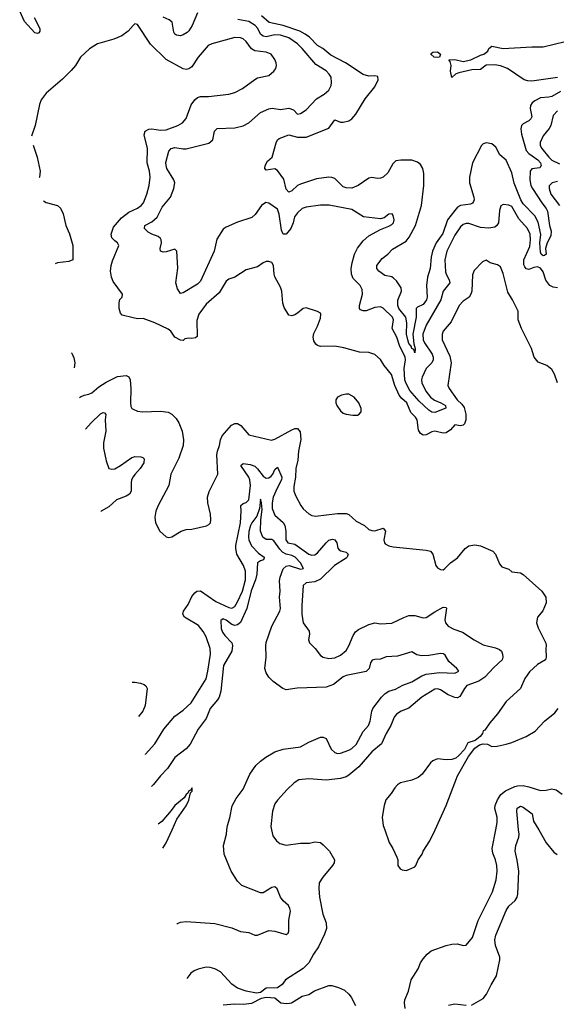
# Model space of a CAD drawing. Header units: inches. Extents: x 1473912 to 1647258, y 640388 to 773423.
# Tile 48 of 256: x 1479205 to 1482961, y 668779 to 675671. Entities that reach past the tile are written whole.
import ezdxf

# ---------------------------------------------------------------- set-up
doc = ezdxf.new("R2010")
doc.units = ezdxf.units.IN
doc.header["$MEASUREMENT"] = 0
for name, color, linetype in [('B4677', 7, 'Continuous'), ('B4686', 7, 'Continuous'), ('B4687', 7, 'Continuous')]:
    doc.layers.add(name, color=color, linetype=linetype)

msp = doc.modelspace()

# ---------------------------------------------------------------- linework, layer by layer
at = {"layer": 'B4677', "color": 5}
for points, elevation in [([(1479306.9, 675686.9), (1479346, 675610), (1479346.5, 675590), (1479339.8, 675580.2), (1479330, 675573.5), (1479310, 675578.8), (1479238.6, 675658.6), (1479205, 675730)], 840), ([(1480000, 675630.7), (1479964, 675590), (1479921.1, 675558.9), (1479864.9, 675535.1), (1479750, 675501.7), (1479693.3, 675466.7), (1479630.4, 675410), (1479595.3, 675350), (1479565.4, 675314.6), (1479504.2, 675255.8), (1479390, 675158), (1479356.3, 675110), (1479343.4, 675076.6), (1479314.4, 674930), (1479287.4, 674855.8)], 860), ([(1479299, 674793.2), (1479328.4, 674710), (1479347.7, 674610), (1479344, 674570), (1479341, 674564.9)], 860), ([(1479371, 674402.6), (1479390, 674391), (1479468.7, 674371.3), (1479490, 674351), (1479510, 674311.3), (1479528, 674230), (1479553, 674173), (1479577.1, 674090), (1479576, 673990), (1479550, 673978), (1479470.5, 673969.5), (1479452.2, 673962.1)], 860), ([(1480000, 673584.1), (1479922, 673602), (1479910, 673618), (1479900.9, 673650), (1479900.9, 673690), (1479907, 673713), (1479922, 673730), (1479925.2, 673750), (1479859.7, 673839.7), (1479847.3, 673870), (1479840.7, 673910), (1479845.1, 673950), (1479855.6, 673984.4), (1479899, 674090), (1479889, 674110), (1479870, 674122.7), (1479850, 674145.2), (1479844.7, 674170), (1479861.8, 674218.2), (1479916.5, 674283.5), (1479970, 674323.8), (1480000, 674337.6)], 860), ([(1479566.9, 673340), (1479570, 673338), (1479584.5, 673304.5), (1479590.5, 673270), (1479586.4, 673234.2)], 860), ([(1479624.8, 673026.4), (1479629.7, 673030.3), (1479657.2, 673042.8), (1479690, 673048.8), (1479710, 673059.5), (1479759, 673100.9), (1479810, 673134.9), (1479890, 673172.9), (1479950, 673179.6), (1479970, 673170.4), (1479978.3, 673150), (1479983.2, 673090), (1479980.3, 672990), (1479983.9, 672963.9), (1479991, 672950), (1480000, 672945.5)], 860), ([(1479665.5, 672805.6), (1479704.7, 672850), (1479770, 672911.3), (1479790, 672921.1), (1479799, 672919), (1479808.3, 672908.3), (1479803.2, 672870), (1479807.6, 672790), (1479791.8, 672710), (1479792.4, 672672.4), (1479810, 672584), (1479830, 672530.4), (1479850, 672524), (1479870, 672528.2), (1479910.4, 672549.6), (1479990, 672605.6), (1480000, 672609.9)], 840), ([(1480000, 672470.5), (1479988, 672450), (1479984.2, 672430), (1479985.4, 672370), (1479973.6, 672350), (1479950, 672335.4), (1479883.6, 672310), (1479830, 672260.8), (1479774.4, 672230), (1479772.1, 672227.1)], 840), ([(1479992.2, 671033.7), (1480000, 671033.7)], 840)]:
    msp.add_lwpolyline(points, dxfattribs=dict(at, elevation=elevation))
at = {"layer": 'B4686', "color": 5}
for points, elevation in [([(1480206.3, 669872.9), (1480230, 669909.6), (1480271.2, 670000)], 780), ([(1480304.5, 669340.1), (1480310, 669344.4), (1480330, 669354.4), (1480370, 669358.4), (1480570, 669344.6), (1480690, 669314.5), (1480750, 669288.5), (1480810, 669280.6), (1480850, 669264.1), (1480870, 669264.1), (1480950, 669294.5), (1480990, 669291.3), (1481070, 669267.2), (1481084, 669276), (1481090.1, 669289.9), (1481090, 669368.7), (1481099.5, 669430), (1481096.3, 669450), (1481086, 669470), (1481050, 669504.4), (1481031.2, 669530), (1481008, 669588), (1480990, 669602), (1480970, 669596.5), (1480910, 669559.6), (1480890, 669560.3), (1480759.5, 669610), (1480730, 669640.3), (1480685.3, 669710), (1480637.3, 669830), (1480631.5, 669890), (1480652.6, 669970), (1480656.1, 670000)], 820), ([(1480968, 670000), (1480977.3, 669957.3), (1481002.5, 669922.5), (1481025.8, 669905.8), (1481070, 669893.4), (1481170, 669907.2), (1481232.7, 669907.3), (1481270, 669916), (1481310, 669911), (1481330, 669896), (1481373.4, 669850), (1481407.7, 669790), (1481406, 669770), (1481394.9, 669750), (1481327, 669670), (1481302.4, 669630), (1481298, 669590), (1481303.2, 669530), (1481327, 669410), (1481350.4, 669350.4), (1481352.7, 669310), (1481339.5, 669270), (1481297.6, 669182.4), (1481262.4, 669130), (1481230, 669068.7), (1481190, 669029), (1481064.7, 668950), (1481042.8, 668917.2), (1481010, 668894), (1480930, 668892.7), (1480890, 668861.2), (1480862.5, 668857.5), (1480790, 668871.6), (1480730, 668892), (1480690, 668919.3), (1480610, 669007), (1480570, 669027.6), (1480537.2, 669037.2), (1480510, 669039.5), (1480454.2, 669025.8), (1480426.4, 669013.6), (1480404.1, 668995.9), (1480374.8, 668959.1)], 840), ([(1481761.1, 670000), (1481792.3, 669912.3), (1481817.3, 669870), (1481844, 669810), (1481850.8, 669790), (1481851.3, 669750), (1481867.9, 669727.9), (1481881.4, 669721.4), (1481910, 669716), (1481930, 669722.8), (1481970, 669741), (1481979, 669750), (1481993.2, 669790), (1482022.7, 669830), (1482029.4, 669850), (1482077, 669923), (1482112.7, 670000)], 860), ([(1481902.4, 668750), (1481898, 668790), (1481900.5, 668810), (1481925.6, 668870), (1481945.1, 668950), (1481993.6, 669026.4), (1482011.5, 669068.5), (1482030, 669097.3), (1482057.2, 669130), (1482085.6, 669154.4), (1482189.6, 669190.4), (1482230, 669199.1), (1482270, 669201.6), (1482310, 669190.6), (1482330, 669193.4), (1482374, 669246), (1482413.5, 669366.5), (1482513.5, 669566.5), (1482541, 669650), (1482547.6, 669710), (1482545.8, 669750), (1482536.5, 669790), (1482517.1, 669837.1), (1482513.2, 669870), (1482538, 670000)], 840), ([(1482367.2, 668772.8), (1482450, 668819.3), (1482473.6, 668850), (1482504.7, 668915.3), (1482541.6, 668978.4), (1482566.8, 669090), (1482566.8, 669110), (1482535.9, 669190), (1482531.7, 669230), (1482537.4, 669262.6), (1482610, 669436.1), (1482630, 669465.4), (1482673.4, 669506.6), (1482686.6, 669530), (1482691.9, 669550), (1482699.5, 669710), (1482688, 669788), (1482672.8, 669850), (1482677.3, 669890), (1482698.5, 669950), (1482700.4, 669970), (1482697.3, 670000)], 820), ([(1482838, 670000), (1482890, 669910.4), (1482944.2, 669844.2), (1482968.2, 669828.2)], 820), ([(1480630, 668775.8), (1480710, 668783), (1480770, 668779.1), (1480830, 668788), (1480898, 668822), (1480930, 668828), (1480990, 668824), (1481032, 668790), (1481070, 668783.8), (1481093.8, 668786.2), (1481108, 668790), (1481183.3, 668836.7), (1481230, 668848), (1481267.6, 668872.4), (1481370, 668910.8), (1481390.9, 668910.9), (1481436.8, 668896.8), (1481477.6, 668877.6), (1481510, 668850.7), (1481525.5, 668830), (1481555.5, 668770)], 840), ([(1482207.7, 668772.3), (1482250, 668783.2), (1482330, 668772.2)], 820)]:
    msp.add_lwpolyline(points, dxfattribs=dict(at, elevation=elevation))
at = {"layer": 'B4687', "color": 5}
for points, elevation in [([(1480450, 675720.4), (1480411.8, 675630), (1480390, 675593.6), (1480377.7, 675582.3), (1480350, 675565.2), (1480330, 675558.8), (1480302.5, 675562.5), (1480290.8, 675570.8), (1480284.2, 675584.2), (1480273.4, 675653.4), (1480251.6, 675670), (1480208.3, 675688.3)], 840), ([(1482970, 673795.2), (1482938.5, 673798.5), (1482916.2, 673810), (1482888.5, 673848.5), (1482870, 673906.6), (1482850, 673932.7), (1482830, 673941.3), (1482803.3, 673936.7), (1482770, 673923.1), (1482750, 673926.6), (1482740.2, 673940.2), (1482734.3, 673954.3), (1482734, 673990), (1482776.1, 674083.9), (1482780.6, 674130), (1482777.1, 674170), (1482759.2, 674210), (1482698.4, 674278.4), (1482650, 674362.6), (1482630, 674374), (1482590, 674378.4), (1482572.2, 674367.8), (1482564.2, 674335.8), (1482556.3, 674250), (1482545.6, 674230), (1482530, 674218.5), (1482490, 674211.4), (1482430, 674216.7), (1482350, 674245.7), (1482330, 674245.2), (1482310, 674237.7), (1482290, 674221.4), (1482250, 674163.5), (1482195.5, 674050), (1482181.7, 673990), (1482185.5, 673905.5), (1482189.6, 673889.6), (1482212.4, 673850), (1482216.5, 673830), (1482170, 673771.1), (1482152, 673710), (1482050, 673532.8), (1482026.9, 673470), (1482030.1, 673430), (1482038.9, 673410), (1482092.3, 673330), (1482099.1, 673310), (1482099.6, 673290), (1482090.9, 673269.1), (1482050, 673228.6), (1482023.3, 673170), (1482017.1, 673150), (1482019, 673130), (1482048.2, 673070), (1482080.5, 673030), (1482107.7, 673007.7), (1482151.9, 672990), (1482185.5, 672970), (1482189.1, 672950.9), (1482110, 672921.4), (1482090, 672923.9), (1482070, 672936.9), (1482000.3, 673000.3), (1481935.5, 673075.5), (1481907.1, 673130), (1481901.5, 673150), (1481895.3, 673230), (1481905.4, 673290), (1481902.5, 673310), (1481863.8, 673390), (1481844.9, 673450), (1481813.2, 673510), (1481820.9, 673570), (1481813.6, 673590), (1481750, 673651.4), (1481730, 673661), (1481690, 673656.8), (1481630, 673633.8), (1481610, 673632.4), (1481590, 673639.5), (1481583.5, 673650), (1481583.5, 673670), (1481603.7, 673750), (1481601.5, 673781.5), (1481588.6, 673810), (1481540.2, 673860.2), (1481526.6, 673890), (1481525.2, 673930), (1481531.2, 673970), (1481549.1, 674030), (1481570, 674072.8), (1481610, 674122.4), (1481650, 674158), (1481730, 674203.1), (1481790, 674224.9), (1481810, 674237.3), (1481820.9, 674250), (1481826, 674270), (1481819.5, 674299.5), (1481812, 674312), (1481790, 674309), (1481756.4, 674283.6), (1481730, 674278), (1481611, 674291), (1481530, 674343.1), (1481371.8, 674371.8), (1481310, 674371.8), (1481210, 674359.4), (1481181.7, 674350), (1481150, 674319.8), (1481129.7, 674290.4), (1481119.8, 674250), (1481102.1, 674210), (1481070, 674169.8), (1481050, 674169.8), (1481037.4, 674197.4), (1481020.2, 674310), (1481010, 674345.6), (1480950, 674386), (1480928.9, 674391.1), (1480898, 674370), (1480852.3, 674307.7), (1480830, 674286), (1480730, 674253), (1480650, 674218), (1480630, 674204.7), (1480584.6, 674135.4), (1480566, 674050), (1480470, 673841.1), (1480450, 673820.7), (1480350, 673759.6), (1480330, 673754), (1480310, 673787), (1480298.6, 673830), (1480311.6, 673931.6), (1480305.1, 674050), (1480290, 674065.1), (1480230, 674046.3), (1480210, 674045), (1480189.8, 674049.8), (1480187.6, 674070), (1480198.3, 674110), (1480196, 674130), (1480190, 674139.2), (1480173.7, 674153.7), (1480130, 674169.4), (1480104.6, 674184.6), (1480078.2, 674210), (1480080.9, 674230), (1480130, 674255.5), (1480166.8, 674290), (1480202.2, 674357.8), (1480259.8, 674430), (1480283.9, 674490), (1480289.9, 674530), (1480284.3, 674550), (1480235.7, 674630), (1480229.2, 674650.8), (1480228.7, 674671.3), (1480248.9, 674750), (1480264.7, 674770), (1480290, 674776.3), (1480350, 674766.3), (1480370, 674767.3), (1480530, 674807.1), (1480556, 674830), (1480569.8, 674890.2), (1480586.6, 674910), (1480710, 674914.7), (1480770, 674928), (1480810, 674948.9), (1480890, 675022), (1480950, 675046.9), (1480971.4, 675051.4), (1481030, 675042.6), (1481090, 675053), (1481120.9, 675040.9), (1481150, 675010.3), (1481170, 675014.6), (1481210, 675040.4), (1481283.3, 675116.7), (1481337.2, 675150), (1481370, 675177.3), (1481385.1, 675210), (1481388.1, 675231.9), (1481384.4, 675270), (1481372.2, 675290), (1481350, 675312.9), (1481277.5, 675357.5), (1481183.4, 675470), (1481150, 675503.2), (1481090, 675543.2), (1481030, 675563.1), (1480990, 675564.2), (1480930, 675552.4), (1480910, 675555), (1480890.3, 675570.3), (1480871.5, 675610), (1480853.3, 675630), (1480810, 675658), (1480732.3, 675672.3)], 840), ([(1482990, 675168.8), (1482930, 675134.5), (1482910, 675128.3), (1482850, 675125.2), (1482810, 675104.1), (1482792.8, 675090), (1482780.1, 675070), (1482778.6, 675050), (1482789.6, 674990.4), (1482783.6, 674976.4), (1482770, 674963), (1482730, 674943.4), (1482718.4, 674930), (1482713.4, 674906.6), (1482716.6, 674870), (1482750, 674756.6), (1482770, 674734.8), (1482831.1, 674690), (1482849.5, 674670), (1482856.4, 674650), (1482846.2, 674633.8), (1482790, 674626.3), (1482778.9, 674610), (1482775.1, 674550), (1482783.7, 674510), (1482793.5, 674490), (1482859.4, 674390), (1482890.9, 674350), (1482898.8, 674330), (1482914.7, 674230), (1482926.3, 674190), (1482922.5, 674157.5), (1482896.7, 674110), (1482886.3, 674070), (1482890.7, 674029.3), (1482878.6, 674021.4), (1482870, 674018.6), (1482854.2, 674030), (1482850, 674043.7), (1482846.6, 674110), (1482852, 674168), (1482834.4, 674254.4), (1482810, 674299.2), (1482730, 674382.7), (1482713.5, 674410), (1482667.2, 674527.2), (1482650, 674598.1), (1482610, 674688.7), (1482565.8, 674725.8), (1482538.9, 674778.9), (1482510, 674802.9), (1482470, 674809.6), (1482450, 674802), (1482438, 674790), (1482374.9, 674670), (1482353.4, 674570), (1482354.7, 674530), (1482384.6, 674430), (1482386.5, 674410), (1482382.2, 674397.8), (1482374, 674386), (1482360, 674380), (1482290, 674369.9), (1482270, 674358.8), (1482250, 674336.5), (1482200.7, 674270), (1482166.5, 674173.5), (1482119.4, 674110), (1482094.3, 674050), (1482085.5, 674010), (1482078, 673930), (1482060.5, 673870), (1482052.3, 673810), (1482057, 673730), (1482053.3, 673710), (1482030, 673678.6), (1481990, 673659.4), (1481980.6, 673650), (1481979.4, 673590), (1481956.2, 673470), (1481962.9, 673402.9), (1481972.7, 673370), (1481970, 673339), (1481962.8, 673362.8), (1481950, 673368.7), (1481945.5, 673385.5), (1481930, 673405.2), (1481921.1, 673430), (1481912.8, 673470), (1481914.7, 673550), (1481906.9, 673590), (1481859.9, 673650), (1481851.8, 673670), (1481852.3, 673707.7), (1481877.2, 673770), (1481875, 673795), (1481842.6, 673842.6), (1481822.6, 673862.6), (1481810, 673870.8), (1481760, 673880), (1481719.7, 673910), (1481704.7, 673930), (1481705.1, 673950), (1481741.3, 673998.7), (1481781.1, 674030), (1481815.5, 674064.5), (1481910, 674121.5), (1481931.5, 674148.5), (1481976.2, 674230), (1482018.4, 674370), (1482033.6, 674510), (1482034.7, 674594.7), (1482025.9, 674630), (1482010, 674657.7), (1481990, 674674.5), (1481950, 674687.2), (1481872.6, 674687.4), (1481837.8, 674682.2), (1481816.7, 674663.3), (1481781.8, 674598.2), (1481750, 674569.8), (1481730, 674560.9), (1481710, 674559.1), (1481670, 674566.6), (1481650, 674562), (1481573.4, 674510), (1481530, 674492.2), (1481490, 674493.1), (1481470, 674502.1), (1481410, 674558.5), (1481390, 674566.5), (1481368.1, 674568.1), (1481281.9, 674558.1), (1481170, 674521), (1481150, 674509.8), (1481110, 674472.4), (1481090, 674464.2), (1481070, 674485.6), (1481054.9, 674554.9), (1481010, 674615.6), (1480990, 674627.2), (1480930, 674617), (1480920.5, 674630), (1480924, 674650), (1480939.8, 674680.2), (1480971.7, 674710), (1480999.4, 674810), (1481009.8, 674830), (1481021.4, 674838.6), (1481090, 674864.1), (1481150, 674847.9), (1481210, 674849.6), (1481368.2, 674911.8), (1481410, 674970.3), (1481450, 674954.6), (1481470, 674953.2), (1481510, 674964.2), (1481530, 674977.5), (1481557.7, 675010), (1481623, 675117), (1481690, 675200.4), (1481714.7, 675250), (1481713.1, 675273.1), (1481690, 675278.7), (1481650, 675276), (1481610, 675288.4), (1481485.6, 675370), (1481383.1, 675423.1), (1481328, 675470), (1481290, 675491), (1481234.2, 675550), (1481204.2, 675570), (1481165.9, 675590), (1481050, 675631.4), (1480951.7, 675651.7), (1480897.9, 675697.9)], 820), ([(1480000, 674337.6), (1480030, 674351.3), (1480056, 674370), (1480070.7, 674390), (1480094.5, 674450), (1480111, 674510), (1480118.8, 674570), (1480113.2, 674610), (1480096.5, 674670), (1480099.2, 674770), (1480075.8, 674864.2), (1480082.7, 674890), (1480110, 674905), (1480130, 674907.8), (1480190, 674899), (1480230, 674900.6), (1480312.7, 674930), (1480344.5, 674950), (1480370, 674980.5), (1480405.3, 675074.7), (1480430, 675110.4), (1480450, 675126.7), (1480470, 675132.6), (1480526.5, 675133.5), (1480670, 675150.3), (1480710, 675162), (1480763.6, 675190), (1480850, 675253.1), (1480870, 675263.1), (1480950, 675280.3), (1480983.6, 675310), (1480997.6, 675330), (1481001.6, 675350), (1480999.7, 675370), (1480990, 675392.7), (1480964.5, 675430), (1480930, 675444.4), (1480850, 675452.8), (1480826.9, 675466.9), (1480790, 675518.5), (1480770, 675536.8), (1480750, 675544.1), (1480710, 675546.6), (1480550, 675502), (1480524, 675490), (1480454, 675410), (1480410, 675341.6), (1480390, 675326.3), (1480370, 675322), (1480350, 675328.2), (1480230, 675392.4), (1480120, 675500), (1480030, 675638), (1480010, 675642), (1480000, 675630.7)], 860), ([(1482970, 675265.8), (1482790, 675241.2), (1482762.6, 675242.6), (1482736, 675250), (1482619, 675330), (1482570, 675349.4), (1482530, 675355.6), (1482470, 675353.3), (1482430, 675322.9), (1482370, 675319.1), (1482279.7, 675300.3), (1482256.3, 675290), (1482230, 675266), (1482221.6, 675310), (1482225.1, 675350), (1482218, 675378), (1482209.6, 675390.4), (1482250, 675391.7), (1482310, 675377.6), (1482364, 675390), (1482430, 675422.6), (1482454, 675430), (1482482, 675450), (1482489, 675470), (1482510, 675484.9), (1482588.5, 675468.5), (1482790, 675481.5), (1482870, 675480.9), (1483022.2, 675517.8)], 780), ([(1482970, 675032.9), (1482940.2, 674999.8), (1482921.8, 674930), (1482911.3, 674910), (1482870, 674858), (1482848.7, 674811.3), (1482849.3, 674790), (1482859.3, 674770), (1482910, 674708.8), (1482930, 674688.3), (1482983.1, 674663.1)], 840), ([(1482970, 674538.3), (1482931.8, 674528.2), (1482911.3, 674508.7), (1482911.1, 674490), (1482923.7, 674450), (1482983.5, 674370)], 840), ([(1482969.7, 673129.7), (1482947.6, 673190), (1482930, 673222.7), (1482894, 673250), (1482834.5, 673274.5), (1482805.2, 673310), (1482786.6, 673370), (1482717, 673510), (1482695.1, 673570), (1482695.1, 673630), (1482655.3, 673710), (1482622.9, 673762.9), (1482590, 673895.3), (1482570, 673942), (1482550, 673955.3), (1482498, 673970), (1482470, 673988.7), (1482443.5, 673976.5), (1482385.2, 673914.8), (1482373.7, 673886.3), (1482370.3, 673770), (1482363.8, 673750), (1482350.5, 673730), (1482310, 673700.5), (1482280.3, 673670), (1482224.2, 673555.8), (1482170, 673491.3), (1482161.3, 673470), (1482162, 673430), (1482214.8, 673314.8), (1482226.1, 673270), (1482203.1, 673110), (1482211.8, 673090), (1482266.4, 673010), (1482299.3, 672979.3), (1482316.2, 672956.2), (1482327.8, 672910), (1482327.7, 672870), (1482318.1, 672841.9), (1482310, 672834.1), (1482290, 672828.2), (1482250, 672834.2), (1482220.6, 672799.4), (1482190, 672778.7), (1482170, 672776.5), (1482110, 672790.9), (1482090, 672786), (1482050, 672765.3), (1482030, 672763.5), (1482010, 672774.7), (1481997.5, 672797.5), (1481986.6, 672870), (1481975.3, 672890), (1481942.5, 672922.5), (1481914.9, 672990), (1481879.2, 673019.2), (1481862, 673042), (1481831.9, 673110), (1481807.9, 673187.9), (1481756.9, 673250), (1481730, 673291.5), (1481690, 673326.6), (1481650, 673342.4), (1481583.1, 673343.1), (1481473.9, 673373.9), (1481410, 673386), (1481310, 673382.9), (1481289.7, 673389.7), (1481279.1, 673399.1), (1481263, 673423), (1481258.4, 673450), (1481264.9, 673475.1), (1481290, 673526), (1481310, 673582), (1481313.2, 673610), (1481310, 673618), (1481289.1, 673629.1), (1481210, 673654), (1481190, 673649), (1481150, 673616), (1481130, 673605.2), (1481110, 673597.2), (1481090, 673604), (1481056.6, 673656.6), (1481047.3, 673687.3), (1481040.7, 673770), (1481030, 673799), (1480991.3, 673871.3), (1480985.6, 673890), (1480982.7, 673950), (1480970, 673972.7), (1480950, 673979.3), (1480930, 673978), (1480910, 673969.5), (1480870, 673940.5), (1480790, 673921.3), (1480710, 673869.7), (1480670, 673854.3), (1480650, 673840.5), (1480600.2, 673759.8), (1480510, 673679.7), (1480458.5, 673610), (1480445.3, 673565.3), (1480446.8, 673453.2), (1480436.8, 673443.2), (1480410, 673439.3), (1480390, 673442), (1480362, 673438), (1480350, 673426), (1480330, 673428), (1480290, 673448), (1480264, 673490), (1480245.1, 673505.1), (1480150, 673549.2), (1480070, 673579), (1480030, 673577.2), (1480000, 673584.1)], 860), ([(1480000, 672945.5), (1480030, 672930.7), (1480065.2, 672925.2), (1480190, 672930.4), (1480244.4, 672924.4), (1480270.3, 672910.3), (1480300.3, 672880.3), (1480319.3, 672850), (1480342.4, 672790), (1480352.4, 672730), (1480348.2, 672690), (1480319.1, 672600.9), (1480263.1, 672490), (1480248.5, 672410), (1480173.7, 672270), (1480158.4, 672230), (1480150.4, 672190), (1480155.5, 672150), (1480186, 672090), (1480230, 672051), (1480250, 672046), (1480270, 672050.8), (1480335.3, 672090), (1480370, 672102), (1480410, 672105.5), (1480512.5, 672127.5), (1480530, 672137.3), (1480539.5, 672150), (1480542.9, 672170), (1480539.6, 672210), (1480521.1, 672290), (1480520.4, 672330), (1480532.1, 672367.9), (1480593, 672490), (1480585.2, 672625.2), (1480588.6, 672650), (1480603.1, 672690), (1480609.7, 672730), (1480622.5, 672757.5), (1480686.6, 672833.4), (1480710, 672844.9), (1480730, 672843.6), (1480752.4, 672830), (1480810, 672766), (1480968.5, 672728.5), (1480990, 672735.8), (1481110, 672800.3), (1481130, 672808.9), (1481148.6, 672808.6), (1481167.4, 672787.4), (1481172.2, 672732.2), (1481157.5, 672650), (1481152, 672588), (1481136.9, 672530), (1481136.6, 672470), (1481124.2, 672404.2), (1481124, 672370), (1481136.9, 672336.9), (1481174, 672270), (1481190, 672248.2), (1481230, 672212.7), (1481250, 672201.6), (1481276.4, 672196.4), (1481430, 672215.5), (1481490, 672214.6), (1481510, 672207.2), (1481561.4, 672161.4), (1481618.8, 672130), (1481650, 672102.8), (1481670, 672094.8), (1481690, 672094), (1481750, 672110.8), (1481765.5, 672090), (1481754.9, 672030), (1481757.6, 672010), (1481763.4, 672003.4), (1481789, 671989), (1481820.4, 671980.4), (1482050, 671957.3), (1482080.5, 671950), (1482097.4, 671930), (1482117.3, 671850), (1482130, 671834.8), (1482150, 671822.8), (1482170, 671821), (1482182, 671830), (1482221.2, 671870), (1482270, 671904.9), (1482323.7, 671970), (1482350, 671987.7), (1482390, 671994.9), (1482430, 671987.3), (1482517.3, 671950), (1482534.9, 671930), (1482563.4, 671863.4), (1482581, 671841), (1482630, 671824.7), (1482650, 671806), (1482710, 671798.8), (1482730, 671786.8), (1482860.7, 671670), (1482886.8, 671630), (1482890.8, 671590), (1482867.5, 671532.5), (1482830.6, 671489.4), (1482822.8, 671450), (1482833.4, 671413.4), (1482887.1, 671307.1), (1482890.7, 671290.7), (1482887.7, 671267.7), (1482890.8, 671210), (1482884.7, 671190), (1482830, 671158), (1482774.7, 671105.3), (1482741.4, 671058.6), (1482711.3, 670990), (1482610, 670899), (1482548.7, 670811.3), (1482496, 670750), (1482461.4, 670698.6), (1482450, 670692.3), (1482444.9, 670675.1), (1482427.3, 670652.7), (1482393.4, 670626.6), (1482343, 670610), (1482318.2, 670561.8), (1482279.7, 670520.3), (1482257.3, 670502.7), (1482230, 670493.1), (1482191, 670491), (1482130, 670496.3), (1482096.3, 670483.7), (1482080.4, 670470), (1482022, 670390), (1481994.4, 670365.6), (1481950, 670347.6), (1481871.3, 670330), (1481850, 670316), (1481830, 670294), (1481806.2, 670253.8), (1481768.9, 670211.1), (1481756.4, 670170), (1481743, 670090), (1481750.4, 670030), (1481761.1, 670000)], 860), ([(1480000, 672609.9), (1480010, 672614.2), (1480051.9, 672611.9), (1480066.8, 672606.8), (1480076.5, 672596.5), (1480074.5, 672570), (1480047.5, 672530), (1480010, 672487.6), (1480000, 672470.5)], 840), ([(1480085.4, 670528.2), (1480086.3, 670530), (1480150, 670603.1), (1480215.1, 670704.9), (1480290, 670794.9), (1480350, 670838), (1480406, 670890), (1480510, 671058.4), (1480523, 671110), (1480540.8, 671230), (1480537.2, 671270), (1480510.4, 671350.4), (1480490, 671389.7), (1480457.7, 671430), (1480370, 671481.4), (1480359.1, 671490), (1480347.4, 671510), (1480351.1, 671530), (1480383.2, 671576.8), (1480410, 671634), (1480430, 671660.2), (1480445.1, 671670), (1480470, 671672.2), (1480577.5, 671597.5), (1480670, 671555.8), (1480690, 671552.5), (1480710, 671564.7), (1480730, 671595.6), (1480765.5, 671670), (1480785.3, 671750), (1480785.5, 671810), (1480771.4, 671850), (1480725.3, 671930), (1480717.5, 671970), (1480718.2, 671990), (1480751.7, 672150), (1480756.2, 672230), (1480753.8, 672270), (1480770, 672285.4), (1480790, 672291.8), (1480808.9, 672311.1), (1480821.5, 672410), (1480816.6, 672450), (1480808.8, 672470), (1480753.7, 672550), (1480770, 672563.6), (1480817.3, 672557.3), (1480850, 672544.8), (1480870, 672527.2), (1480910, 672475.7), (1480930, 672462.2), (1480950, 672463.9), (1480964.6, 672475.4), (1480977, 672490), (1480990, 672522.4), (1481010, 672539.5), (1481040.4, 672470), (1481038.3, 672450), (1481007, 672393), (1480979.9, 672330), (1480972.8, 672290), (1480972.6, 672250), (1480990, 672204), (1481050, 672152.2), (1481061.5, 672130), (1481069, 672090), (1481067.4, 672030), (1481081.8, 672010), (1481130, 671999), (1481230, 671929.4), (1481250, 671923), (1481270, 671926.4), (1481290, 671940.2), (1481350.6, 672010), (1481370, 672027.3), (1481394.7, 672034.7), (1481410.1, 672030.1), (1481424.2, 672010), (1481431.1, 671971.1), (1481440.6, 671960.6), (1481452.6, 671952.6), (1481490, 671943.6), (1481504.6, 671930), (1481497.8, 671910), (1481490, 671902.5), (1481408.6, 671851.4), (1481310, 671755.5), (1481270, 671736.6), (1481211.1, 671728.9), (1481190.3, 671710), (1481180.3, 671570), (1481180.3, 671510), (1481188.4, 671450), (1481232.4, 671390), (1481234, 671370), (1481226.7, 671330), (1481232.7, 671310), (1481272.7, 671270), (1481310, 671220.5), (1481330, 671208.4), (1481370, 671200.3), (1481410, 671204.6), (1481450, 671223.7), (1481490, 671256.3), (1481510, 671287.7), (1481539.4, 671360.6), (1481554.7, 671385.3), (1481576.8, 671403.2), (1481650, 671438.7), (1481690, 671448.5), (1481730, 671443.1), (1481810, 671446.7), (1481893.2, 671486.8), (1481930, 671499.7), (1481970, 671499.7), (1482030, 671484.6), (1482050, 671486.7), (1482110, 671527.4), (1482170, 671559.5), (1482190, 671556), (1482191.5, 671551.5), (1482181.6, 671470), (1482186.5, 671450), (1482205, 671425), (1482243.9, 671403.9), (1482304.6, 671384.6), (1482386, 671330), (1482450, 671296.1), (1482535, 671275), (1482563.5, 671263.5), (1482578, 671250), (1482585.5, 671230), (1482587.3, 671210), (1482581.1, 671190), (1482523, 671137), (1482461.9, 671070), (1482418.8, 671041.2), (1482335.9, 671010), (1482318, 670990), (1482286.8, 670933.2), (1482270, 670925.1), (1482250, 670926.6), (1482204.4, 670944.4), (1482150, 670981.1), (1482130, 670988.2), (1482110, 670985.4), (1482019.5, 670930), (1481930, 670852), (1481876.3, 670830), (1481843, 670810), (1481827, 670790), (1481802.3, 670730), (1481770, 670673.6), (1481737.3, 670602.7), (1481670, 670547.2), (1481577.9, 670442.1), (1481510, 670382), (1481490, 670370.8), (1481450, 670358.7), (1481350, 670348), (1481230, 670356.9), (1481158, 670350), (1481126.8, 670330), (1481078, 670282), (1481010, 670209), (1480990, 670181.2), (1480975.3, 670130), (1480963, 670023), (1480968, 670000)], 840), ([(1480656.1, 670000), (1480659.6, 670030), (1480676.7, 670083.3), (1480692.4, 670167.6), (1480720, 670220), (1480770, 670284.5), (1480816.1, 670390), (1480859, 670450), (1480890, 670480.4), (1480928.9, 670510), (1480990, 670545.8), (1481050, 670565.3), (1481170, 670580.2), (1481230, 670612.9), (1481310, 670648.1), (1481330, 670649.8), (1481350, 670638.7), (1481386.1, 670566.1), (1481410, 670542.2), (1481430, 670534.8), (1481450, 670537.2), (1481510, 670557.6), (1481530, 670568.7), (1481561.2, 670598.8), (1481610, 670688.6), (1481646.9, 670730), (1481658, 670762), (1481668.9, 670830), (1481678, 670850), (1481738.3, 670930), (1481764.3, 670955.7), (1481790, 670971.8), (1481834.8, 670985.2), (1481886.9, 671013.1), (1481950, 671036.5), (1482021, 671079), (1482050, 671090.8), (1482142.7, 671102.7), (1482250, 671097.2), (1482278, 671110), (1482264.6, 671130), (1482210, 671179.6), (1482183.2, 671223.2), (1482171.4, 671231.4), (1482150, 671235), (1482070, 671219.8), (1482018, 671218), (1481985.9, 671225.9), (1481950, 671247.4), (1481850, 671216.6), (1481770, 671211.1), (1481730, 671195.1), (1481690, 671192.8), (1481672.7, 671187.3), (1481661.6, 671170), (1481651.9, 671130), (1481631.2, 671108.8), (1481490, 671081.8), (1481470, 671071), (1481402.2, 671017.8), (1481350, 670998), (1481147.6, 670992.4), (1481070, 670980.9), (1481046.8, 670990), (1480979.3, 671039.3), (1480948.4, 671068.4), (1480930, 671099.3), (1480921.3, 671130), (1480931.2, 671210), (1480927.2, 671290), (1480930, 671312.4), (1480970, 671427.1), (1481025.8, 671530), (1481031, 671549), (1481022.8, 671630), (1481027.5, 671670), (1481023.9, 671743.9), (1481028.1, 671768.1), (1481050, 671828), (1481070, 671845.7), (1481091, 671851), (1481170, 671825.7), (1481192.6, 671830), (1481170.6, 671870), (1481133.4, 671910), (1481110, 671921.6), (1481070, 671931), (1481044.8, 671944.8), (1481025.1, 671965.1), (1480984.1, 672024.1), (1480970, 672031.8), (1480930, 672031.9), (1480906.8, 672050), (1480890.1, 672090.1), (1480892.8, 672170), (1480903.4, 672243.4), (1480898.4, 672290), (1480890, 672315.3), (1480883.6, 672250), (1480864, 672196), (1480829.6, 672150.4), (1480820.4, 672130), (1480810, 672087.7), (1480807.4, 672050), (1480810, 672029.8), (1480828, 671988), (1480877.4, 671937.4), (1480916.4, 671910), (1480915.5, 671904.5), (1480911.1, 671890), (1480890, 671883.8), (1480870, 671868.2), (1480865.1, 671790), (1480856.7, 671750), (1480825.8, 671674.2), (1480795.2, 671550), (1480750, 671451.7), (1480730, 671434.6), (1480710, 671430.1), (1480690, 671437.5), (1480650, 671467.6), (1480630, 671476.6), (1480613.5, 671466.5), (1480615.5, 671410), (1480623.7, 671383.7), (1480639.9, 671359.9), (1480690.7, 671310), (1480695.4, 671290), (1480690.6, 671250), (1480632.7, 671150), (1480612, 670970), (1480600.2, 670930), (1480589.2, 670910), (1480539, 670850), (1480510, 670779), (1480454.5, 670705.5), (1480399.4, 670600.6), (1480370, 670566.9), (1480290, 670506.4), (1480239.8, 670430), (1480190, 670378), (1480142.5, 670317.5), (1480126.7, 670304.1)], 820), ([(1480000, 671033.7), (1480010, 671033.7), (1480050, 671027), (1480076.9, 671016.9), (1480088.8, 671008.8), (1480097, 670990), (1480082.3, 670870), (1480068.1, 670831.9), (1480036.3, 670794.5)], 840), ([(1482112.7, 670000), (1482191.3, 670170), (1482270, 670378.8), (1482346.3, 670513.7), (1482390, 670571.3), (1482424.7, 670595.3), (1482450, 670602), (1482479.6, 670599.6), (1482510, 670584.7), (1482546.8, 670586.8), (1482610, 670599.1), (1482650, 670610.6), (1482750, 670653.4), (1482813.2, 670690), (1482879.3, 670760.7), (1482950, 670818.4), (1482974, 670850)], 860), ([(1480271.2, 670000), (1480305.2, 670074.8), (1480370, 670168.3), (1480390, 670207.8), (1480401.7, 670258.3), (1480411.3, 670270), (1480412.4, 670292.4), (1480410, 670294.8), (1480406.6, 670290), (1480403.1, 670276.9), (1480390, 670273.4), (1480382.5, 670257.5), (1480370, 670247.7), (1480355.5, 670224.5), (1480290, 670171.8), (1480264.8, 670135.2), (1480200.2, 670059.8), (1480175.3, 670040.6)], 780), ([(1482538, 670000), (1482547.9, 670052.1), (1482547.1, 670090), (1482530.8, 670150), (1482532.8, 670170), (1482549.8, 670210), (1482573.3, 670246.7), (1482606.7, 670273.3), (1482670, 670303.5), (1482690, 670309.3), (1482730, 670310.3), (1482770, 670302), (1482850, 670275.6), (1482890, 670277.4), (1482930, 670287.4), (1482960.2, 670280.2), (1483002, 670250)], 840), ([(1482697.3, 670000), (1482683.9, 670130), (1482687, 670153), (1482710, 670165.8), (1482730, 670159), (1482793.4, 670113.4), (1482802, 670062), (1482838, 670000)], 820)]:
    msp.add_lwpolyline(points, dxfattribs=dict(at, elevation=elevation))
for points, elevation in [([(1482130, 675406), (1482107, 675410), (1482083.7, 675430), (1482085.1, 675434.9), (1482097, 675443), (1482130, 675446.7), (1482150.5, 675429.5), (1482142.8, 675410)], 780), ([(1481510, 673049.6), (1481490, 673049.6), (1481456.7, 673043.3), (1481430.4, 673029.6), (1481419.1, 673010), (1481418, 672990), (1481423.8, 672970), (1481450, 672933.4), (1481470, 672918), (1481490, 672910.4), (1481537, 672903), (1481570, 672904), (1481582, 672910), (1481594.5, 672925.5), (1481596, 672950), (1481578, 672990), (1481546.6, 673030)], 880)]:
    msp.add_lwpolyline(points, close=True, dxfattribs=dict(at, elevation=elevation))

doc.saveas('drawing.dxf')
